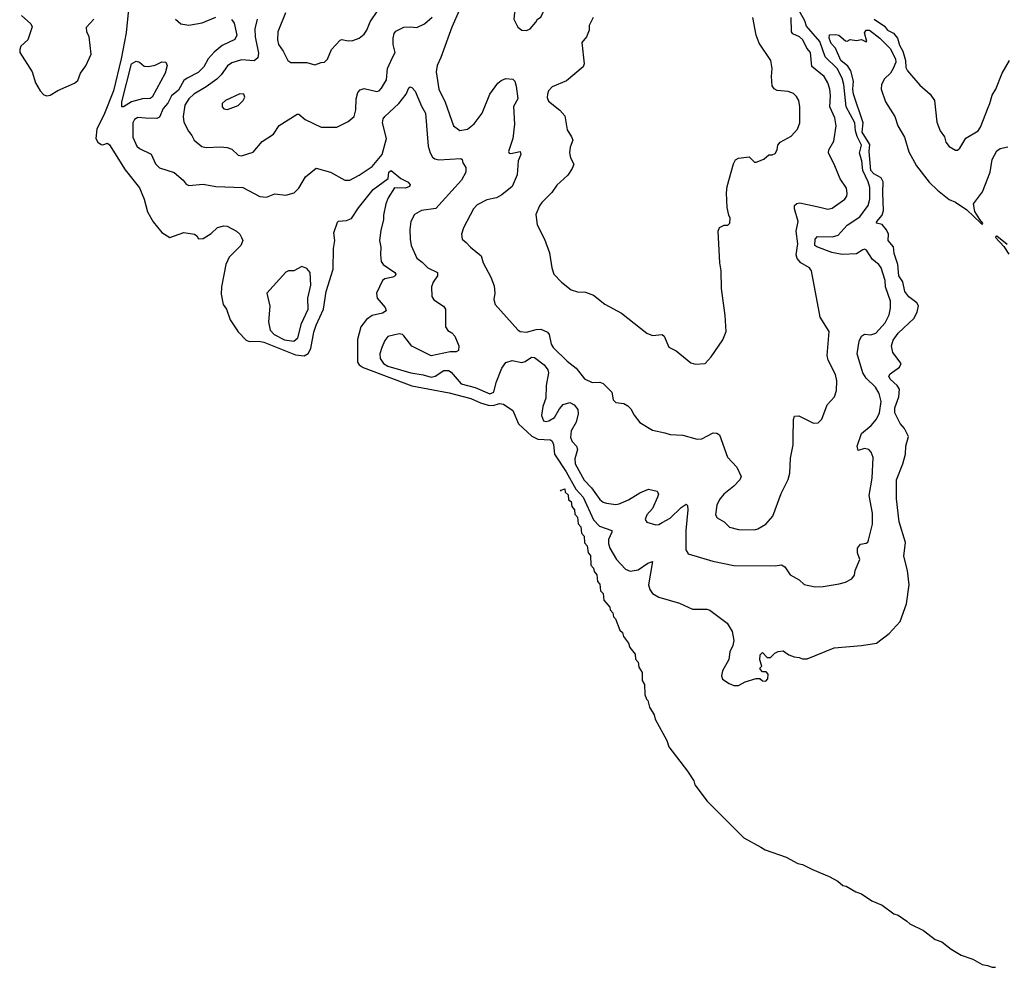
# Model space of a CAD drawing. Extents: x 1493970 to 1595317, y 729910 to 844791.
# Tile 24 of 256: x 1537974 to 1544152, y 746035 to 751982. Entities that reach past the tile are written whole.
import ezdxf

# ---------------------------------------------------------------- set-up
doc = ezdxf.new("R2010")
doc.units = 0

msp = doc.modelspace()

# ---------------------------------------------------------------- linework, layer by layer
at = {"layer": '0CON10XD'}
for points in [[(1540780.8, 752155), (1540685, 751934), (1540617.3, 751745), (1540593.6, 751695), (1540586.9, 751655), (1540604.4, 751545), (1540644.5, 751465), (1540695.6, 751315.6), (1540735, 751285.7), (1540784.5, 751295.5), (1540825, 751327.8), (1540875.4, 751395), (1540923.6, 751515), (1540975, 751582.9), (1540995, 751600.6), (1541025, 751612.9), (1541067.7, 751607.7), (1541080, 751595), (1541088.8, 751565), (1541100, 751485), (1541072.5, 751437.5), (1541079.1, 751325), (1541068.5, 751235), (1541040.8, 751155), (1541044.5, 751144.5), (1541055, 751141.4), (1541114.2, 751154.2), (1541118.8, 751135), (1541102.7, 751095), (1541095, 751007.5), (1541064.2, 750935), (1540998.3, 750881.7), (1540965, 750864.5), (1540905, 750850.5), (1540845, 750818.9), (1540821.5, 750795), (1540759.2, 750675), (1540745.8, 750635), (1540751.2, 750605), (1540775, 750584.2), (1540802, 750555), (1540870.3, 750500.3), (1540881.2, 750455), (1540930, 750365), (1540950.6, 750310.6), (1540955.6, 750265), (1540950, 750225), (1540958, 750195), (1541100, 750035), (1541115, 750024.2), (1541155, 750020), (1541215, 750037.3), (1541245, 750038.9), (1541285, 750020.8), (1541296.2, 750006.2), (1541309.6, 749945), (1541321.5, 749925), (1541408.5, 749838.5), (1541465.5, 749795.5), (1541518.8, 749728.8), (1541565, 749704), (1541615, 749706.7), (1541635, 749697.5), (1541690, 749645), (1541697.5, 749595), (1541715, 749580), (1541765, 749573.3), (1541788.8, 749558.8), (1541808.8, 749538.8), (1541829.5, 749499.5), (1541865, 749453.3), (1541945, 749406.2), (1542021.2, 749388.8), (1542055, 749378.8), (1542135, 749374), (1542225, 749348.8), (1542255, 749352), (1542325, 749388), (1542347.3, 749387.3), (1542365.6, 749375.6), (1542415, 749236.7), (1542474.4, 749174.4), (1542500, 749115), (1542492, 749095), (1542454, 749055), (1542392, 749005), (1542365, 748971.2), (1542348.1, 748935), (1542340.8, 748875), (1542350, 748855), (1542395, 748830), (1542426.8, 748796.8), (1542485, 748783.3), (1542585, 748780.8), (1542605, 748785.7), (1542655, 748815.6), (1542700, 748865), (1542751.3, 749008.7), (1542795, 749096.7), (1542807.1, 749135), (1542810.3, 749229.7), (1542827.3, 749312.7), (1542827.5, 749357.5), (1542828.3, 749471.7), (1542835, 749492.5), (1542863.6, 749496.4), (1542955, 749448.8), (1542985, 749451.2), (1543008, 749475), (1543041.2, 749565), (1543086.7, 749615), (1543098.8, 749655), (1543101.2, 749715), (1543092, 749755), (1543047.5, 749845), (1543040.8, 749875), (1543053.8, 750025), (1542996.2, 750115), (1542942.5, 750405), (1542930, 750425), (1542875.4, 750455.4), (1542853, 750483), (1542846.7, 750505), (1542857.3, 750575), (1542846.2, 750655), (1542859.5, 750715), (1542834.5, 750795), (1542835.8, 750815), (1542850.9, 750829.1), (1542868.3, 750831.7), (1542995, 750804.5), (1543045, 750792.9), (1543071.3, 750798.7), (1543151.2, 750855), (1543164.2, 750875), (1543166.8, 750893.2), (1543161.9, 750925), (1543121.9, 750981.9), (1543089.6, 751065), (1543048.5, 751145), (1543050.6, 751165), (1543081.3, 751218.7), (1543097.8, 751315), (1543088.2, 751365), (1543057.3, 751435), (1543061.5, 751505), (1543057.5, 751545), (1543045.4, 751585), (1543022.1, 751625), (1542945, 751688.6), (1542936.6, 751775), (1542913.4, 751803.4), (1542887.5, 751855), (1542866.7, 751875), (1542825, 751893.8), (1542816.4, 751905), (1542814.2, 751995)], [(1541155, 751914), (1541176.7, 751925), (1541212.5, 751965), (1541222.5, 751985), (1541245, 751997.5), (1541276.2, 752065), (1541276.2, 752085), (1541255, 752150), (1541235, 752162.5), (1541215, 752167.5), (1541187, 752153), (1541175, 752132.5), (1541146.2, 752105), (1541132, 752078), (1541090, 752045), (1541078.8, 752025), (1541073.9, 751983.9), (1541098.8, 751935), (1541125, 751915.8), (1541155, 751914)], [(1542004.3, 748825.7), (1542055, 748854.4), (1542125, 748920.8), (1542155, 748941.2), (1542163.9, 748933.9), (1542166.9, 748905), (1542154.7, 748775.3), (1542154.5, 748655), (1542168.9, 748628.9), (1542323.3, 748583.3), (1542455, 748557.3), (1542715, 748553.8), (1542755, 748560), (1542775, 748547.5), (1542808.3, 748498.3), (1542865, 748466.7), (1542896.4, 748436.4), (1542965, 748422), (1543015, 748423.8), (1543115, 748441.2), (1543155, 748451.2), (1543195, 748473.3), (1543211.2, 748495), (1543216.2, 748525), (1543246.1, 748593.9), (1543231.2, 748635), (1543230, 748665), (1543249.3, 748690.7), (1543285, 748697.5), (1543295, 748702.5), (1543298.8, 748715), (1543324.4, 748815), (1543324.5, 748885), (1543304.6, 748995), (1543323.5, 749105), (1543328.9, 749235), (1543317.1, 749267.1), (1543302, 749285), (1543275, 749290.9), (1543235, 749278), (1543229.1, 749305), (1543255.6, 749385), (1543315.8, 749435), (1543350.8, 749475), (1543368.9, 749515), (1543378.6, 749585), (1543366.4, 749635), (1543343.9, 749675), (1543285, 749732.7), (1543265.2, 749765), (1543227.7, 749885), (1543240.7, 749965), (1543255, 749995.7), (1543275, 750009.1), (1543315.5, 750004.5), (1543345, 750014.3), (1543405, 750080), (1543429.5, 750129.5), (1543438.3, 750171.7), (1543437.1, 750215), (1543405.9, 750305.9), (1543404.2, 750345), (1543380, 750425), (1543365, 750446), (1543325, 750476.2), (1543288, 750535), (1543275, 750541.1), (1543265, 750538.2), (1543225, 750511.2), (1543135, 750507.6), (1543070.8, 750520.8), (1542975, 750555.2), (1542962.4, 750565), (1542966, 750604), (1542979.9, 750620.1), (1543075, 750619.3), (1543110.1, 750629.9), (1543165, 750691.1), (1543245, 750744.6), (1543296.9, 750815), (1543308.9, 750855), (1543308.5, 750928.5), (1543298.4, 750965), (1543263.5, 751035), (1543258.4, 751095), (1543244, 751144), (1543256, 751195), (1543229.4, 751249.4), (1543217.3, 751285), (1543213.8, 751335), (1543160, 751435), (1543145.8, 751575), (1543134.5, 751615), (1543103.9, 751675), (1543028.1, 751748.1), (1542993.8, 751845), (1542911.4, 751941.4), (1542900, 751975), (1542823.5, 752113.5)], [(1538657.1, 752047.1), (1538641.5, 751898.5), (1538611.2, 751735), (1538561.8, 751535), (1538507, 751393), (1538458.3, 751295), (1538451.6, 751235), (1538464, 751214), (1538485, 751197.3), (1538495, 751195.5), (1538525, 751206.9), (1538537.2, 751197.2), (1538635, 751039.2), (1538725.5, 750925.5), (1538755.5, 750855), (1538775.4, 750775), (1538812.4, 750712.4), (1538865, 750645.5), (1538915.7, 750614.3), (1539005, 750647.1), (1539070, 750635), (1539085.7, 750625.7), (1539096.4, 750606.4), (1539125, 750608.8), (1539175, 750640.8), (1539215, 750677.5), (1539255, 750688.8), (1539275, 750686.2), (1539334.4, 750654.4), (1539355.8, 750635.8), (1539366.7, 750615), (1539373.3, 750595), (1539361.2, 750565), (1539289.4, 750490.6), (1539267.1, 750445), (1539239.4, 750305), (1539238.7, 750258.7), (1539251.5, 750195), (1539270.8, 750165), (1539295, 750098), (1539345, 750022.5), (1539395, 749969.5), (1539415, 749962.7), (1539475, 749964.2), (1539505, 749957.5), (1539705, 749877.8), (1539758.1, 749871.9), (1539783.8, 749886.2), (1539801.3, 749918.7), (1539818.7, 750021.3), (1539833.6, 750063.6), (1539880, 750165), (1539897.1, 750275), (1539940.5, 750415), (1539943.4, 750546.6), (1539950.8, 750595), (1539944.5, 750645), (1539969.1, 750710.9), (1539975, 750717.5), (1540025, 750722.3), (1540055, 750734.6), (1540099.4, 750800.6), (1540192.9, 750915), (1540285.9, 750984.1), (1540290.6, 751025), (1540305, 751035.8), (1540365, 750984.4), (1540411.4, 750961.4), (1540424.5, 750945), (1540420.9, 750935), (1540395, 750925.3), (1540325, 750926.7), (1540286.7, 750863.3), (1540271.1, 750825), (1540256.7, 750755), (1540256.7, 750725), (1540240.6, 750660.6), (1540232.5, 750595), (1540240, 750555), (1540237.1, 750505), (1540243.1, 750465), (1540254.5, 750445), (1540327.5, 750395), (1540334, 750385), (1540330, 750375), (1540314.5, 750365.5), (1540266.2, 750355), (1540250, 750345), (1540213.5, 750265), (1540217.9, 750235), (1540267.1, 750175), (1540273.8, 750155), (1540249.6, 750140.4), (1540185, 750125.4), (1540149.1, 750100.9), (1540114.6, 750055), (1540093.8, 749975), (1540092.9, 749832.9), (1540104.8, 749814.8), (1540129.3, 749799.3), (1540435, 749683), (1540669.5, 749640.5), (1540805, 749604.8), (1540865, 749576.8), (1540913.1, 749563.1), (1540945, 749560.2), (1540985, 749572.1), (1541009.4, 749569.4), (1541068.8, 749528.8), (1541104.7, 749445), (1541187.3, 749367.3), (1541225, 749349.2), (1541304.1, 749344.1), (1541315, 749336.7), (1541323.3, 749315), (1541329.1, 749255), (1541403.3, 749143.3), (1541464.4, 749035), (1541509.4, 748985), (1541575, 748843.6), (1541612.2, 748802.2), (1541689.4, 748775), (1541690, 748765), (1541669.5, 748720.5), (1541668.2, 748695), (1541677.3, 748665), (1541718.5, 748595), (1541775, 748532.5), (1541805, 748520.8), (1541855, 748528.8), (1541915, 748571.9), (1541945, 748582.5), (1541919.5, 748435), (1541927.1, 748405), (1541945, 748380.8), (1541985, 748358.1), (1542115, 748320), (1542195, 748282.5), (1542285, 748282.5), (1542305, 748276.7), (1542413.8, 748195), (1542445, 748142.5), (1542453.9, 748086.1), (1542448, 748055), (1542430, 748015), (1542424.1, 747965.9), (1542384.1, 747895.9), (1542376.7, 747865), (1542384.1, 747844.1), (1542426.4, 747816.4), (1542455, 747802.5), (1542485, 747803.3), (1542525, 747826.7), (1542595, 747847.5), (1542617, 747847), (1542635, 747832.5), (1542655, 747830), (1542667.5, 747845), (1542670, 747875), (1542658.3, 747888.3), (1542635, 747890), (1542620, 747905), (1542620, 747915), (1542630, 747925), (1542617.5, 747965), (1542620, 747995), (1542635, 748010), (1542665, 747980), (1542685, 747980), (1542713, 748007), (1542733, 748017), (1542765, 748020), (1542800, 747995), (1542833.6, 747983.6), (1542865, 747980), (1542885, 747970), (1542915, 747970), (1543085, 748040), (1543255, 748054.3), (1543350.3, 748069.7), (1543430.2, 748129.8), (1543499.2, 748205), (1543537.5, 748315), (1543555.8, 748435), (1543544.6, 748525), (1543520.9, 748615), (1543531.1, 748701.1), (1543491.4, 748831.4), (1543474.5, 748975.5), (1543475.6, 749095), (1543514.3, 749195), (1543532.9, 749255), (1543534.2, 749305.8), (1543551.1, 749365), (1543525, 749415.3), (1543497.9, 749447.9), (1543465.6, 749515), (1543465.4, 749545), (1543489.3, 749615), (1543493.4, 749663.4), (1543480.4, 749685), (1543435.6, 749725), (1543426.9, 749745), (1543435, 749760), (1543495, 749800.6), (1543504.4, 749825), (1543452, 749892), (1543443.6, 749935), (1543455, 749970), (1543485, 750015.4), (1543585, 750105.4), (1543605, 750146.7), (1543613.3, 750185), (1543602.7, 750205), (1543552.1, 750242.1), (1543527, 750275), (1543515.8, 750335.8), (1543489.5, 750375), (1543483.8, 750445), (1543461.2, 750515), (1543455.8, 750555.8), (1543422.6, 750595), (1543424.3, 750635), (1543412.9, 750662.9)], [(1539641.1, 752025), (1539593.1, 751905), (1539592.7, 751855), (1539598.9, 751825), (1539627.5, 751785), (1539656.7, 751725), (1539675, 751713.3), (1539775, 751713.8), (1539825, 751698.6), (1539865, 751713.8), (1539887.5, 751715), (1539905, 751733.3), (1539930, 751795), (1539985, 751852.5), (1539995, 751857.5), (1540035, 751848.6), (1540065, 751850.8), (1540105, 751866), (1540135, 751890), (1540153.1, 751915), (1540172.3, 751967.7), (1540221.2, 752038.8)], [(1537985, 752007.4), (1538044.7, 751955), (1538053.2, 751936.8), (1538025.2, 751854.8), (1537981.2, 751815), (1537974.2, 751795), (1537975.8, 751775), (1538051.7, 751655), (1538073.9, 751585), (1538102.2, 751535), (1538125, 751509.7), (1538145, 751503.3), (1538165, 751508), (1538213.1, 751536.9), (1538317.6, 751582.4), (1538339.9, 751600.1), (1538356.4, 751645), (1538389, 751691), (1538422.9, 751765), (1538409.2, 751875), (1538394.4, 751905), (1538393.8, 751935), (1538440, 751985)], [(1539302.8, 751982.8), (1539320.4, 751960.4), (1539336.5, 751883.5), (1539325, 751858.1), (1539245, 751820), (1539195, 751776.9), (1539156.2, 751735), (1539129.3, 751685), (1539095, 751650.4), (1539025, 751615.3), (1539005, 751599.2), (1538970.7, 751539.3), (1538927.2, 751502.8), (1538903.1, 751456.9), (1538875, 751424.3), (1538851.1, 751368.9), (1538835, 751361.9), (1538762.9, 751362.9), (1538715, 751367.1), (1538694.6, 751355), (1538684.8, 751335.2), (1538684.1, 751245), (1538708.5, 751188.5), (1538725, 751173.2), (1538798.7, 751138.7), (1538827.3, 751077.3), (1538850.9, 751050.9), (1538943.2, 751023.2), (1538999.2, 750975), (1539018.6, 750948.6), (1539035, 750940.8), (1539125, 750949.4), (1539205, 750935.7), (1539375, 750927.5), (1539481.4, 750871.4), (1539523, 750867), (1539575, 750888.9), (1539645, 750880), (1539695.7, 750894.3), (1539725.7, 750924.3), (1539768, 750995), (1539835, 751049.2), (1539925, 751025.7), (1540015, 750973.8), (1540045, 750974), (1540105, 751005.6), (1540185, 751060), (1540247.5, 751135), (1540274.6, 751235), (1540250.4, 751335), (1540255, 751358.8), (1540265.8, 751375), (1540353.6, 751455), (1540398.1, 751515), (1540415, 751554), (1540425, 751559.4), (1540435, 751556.7), (1540455, 751532.5), (1540495, 751438.9), (1540520.4, 751395), (1540537.3, 751187.3), (1540550, 751145), (1540565, 751119.2), (1540578.3, 751108.3), (1540605, 751102.1), (1540741.4, 751111.4), (1540751.2, 751105), (1540754.1, 751084.1), (1540773.8, 751055), (1540774, 751025), (1540747.1, 750975), (1540625, 750841.2), (1540585, 750797.1), (1540495, 750784.2), (1540451.8, 750758.2), (1540428.6, 750715), (1540421.9, 750665), (1540424.4, 750605), (1540430.6, 750565), (1540465.8, 750485), (1540500.2, 750460.3), (1540534.5, 750425), (1540595.5, 750395), (1540596.4, 750375), (1540567.8, 750335), (1540557.5, 750305), (1540560, 750245), (1540573, 750223), (1540633, 750183), (1540646, 750165), (1540646.7, 750055), (1540660.5, 750030.5), (1540685.8, 750015.8), (1540703.8, 749995), (1540728.8, 749935), (1540726.7, 749905), (1540713, 749897), (1540675, 749898), (1540555, 749871.4), (1540435, 749931.8), (1540385, 749998.6), (1540375, 750006.7), (1540355, 750010), (1540285, 749992.9), (1540265, 749969.2), (1540246.4, 749925), (1540234.6, 749885), (1540235.5, 749855), (1540256.8, 749825), (1540285, 749807), (1540427.5, 749765), (1540505, 749752.8), (1540555, 749737.6), (1540581.9, 749745), (1540635, 749779.4), (1540665, 749780.6), (1540680.6, 749770.6), (1540745, 749695.4), (1540832.6, 749672.6), (1540925, 749633.2), (1540949.5, 749645), (1540962.9, 749705), (1540998.5, 749795), (1541025, 749830.6), (1541065, 749843.5), (1541125, 749829.6), (1541145, 749836.2), (1541185, 749863.6), (1541205, 749862.5), (1541265.4, 749815), (1541287.1, 749785), (1541292.5, 749765), (1541276.4, 749685), (1541274.4, 749605.6), (1541255.7, 749555), (1541248.3, 749498.3), (1541260, 749465), (1541275, 749460), (1541295, 749464.4), (1541329.5, 749485), (1541360.3, 749539.7), (1541383.3, 749566.7), (1541425, 749578.4), (1541453.5, 749565), (1541476.5, 749535), (1541478, 749508), (1541465.9, 749455), (1541435, 749402.5), (1541430, 749360), (1541441.2, 749335), (1541467.8, 749305), (1541474.5, 749285), (1541457.3, 749225), (1541460, 749195), (1541515, 749092.1), (1541562.8, 749042.8), (1541615, 748971.1), (1541635, 748953.3), (1541655, 748946.9), (1541715, 748940), (1541735, 748943.5), (1541795, 748968.5), (1541865, 749013.3), (1541920, 749035), (1541973.8, 749023.8), (1541981.2, 749005), (1541976, 748985), (1541944.4, 748915), (1541910, 748875), (1541898, 748845), (1541908.8, 748828.8), (1541965, 748812), (1541985, 748813.8), (1542004.3, 748825.7)], [(1538951.2, 751985), (1538985.5, 751955.5), (1539036.2, 751946.2), (1539119.1, 751960.8), (1539205, 751996.4)], [(1539464.7, 751985), (1539450.3, 751925), (1539450.9, 751875), (1539472, 751772), (1539468.8, 751741.2), (1539446, 751724), (1539365, 751728.7), (1539305, 751711.5), (1539278.8, 751691.2), (1539237.9, 751635), (1539210.9, 751609.2), (1539145, 751559.7), (1539067.3, 751515), (1539035.4, 751485), (1539010, 751445), (1538999.6, 751375), (1539005, 751338.8), (1539032.4, 751282.4), (1539054.4, 751255), (1539068, 751225), (1539116.6, 751186.6), (1539145, 751180), (1539235, 751184.3), (1539275, 751179.4), (1539305, 751168.6), (1539345, 751131.4), (1539365, 751127.8), (1539439, 751151), (1539495, 751218), (1539566.6, 751263.4), (1539603.1, 751316.9), (1539715, 751388), (1539725, 751388), (1539765, 751354.2), (1539865, 751308.1), (1539965, 751307.5), (1540035, 751342), (1540072, 751375), (1540082.5, 751415), (1540085.4, 751484.6), (1540096.3, 751523.7), (1540109.5, 751540.5), (1540135, 751550.6), (1540215, 751530.8), (1540228.8, 751535), (1540245, 751550.8), (1540275.4, 751604.6), (1540281.8, 751675), (1540313.6, 751745), (1540330.8, 751775), (1540317.1, 751825), (1540317.1, 751865), (1540324.7, 751895), (1540335, 751910), (1540383.6, 751933.6), (1540425, 751937.5), (1540465, 751932.9), (1540515, 751955.4), (1540561.8, 751998.2)], [(1541572.5, 751995), (1541547.5, 751945), (1541546.7, 751915), (1541530, 751875), (1541502, 751838), (1541516, 751705), (1541510, 751685), (1541405, 751598.8), (1541315, 751560.8), (1541292.9, 751535), (1541285.7, 751515), (1541284.1, 751494.1), (1541291.2, 751471.2), (1541363.9, 751413.9), (1541395, 751377.5), (1541409.5, 751289.5), (1541437, 751247), (1541444, 751225), (1541427.7, 751182.3), (1541424, 751145), (1541430.8, 751115), (1541450, 751075), (1541441.3, 751048.7), (1541412.5, 751005), (1541345, 750944), (1541313, 750897), (1541251.2, 750835), (1541235.8, 750814.2), (1541211.7, 750758.3), (1541221.2, 750695), (1541266, 750605), (1541298.3, 750518.3), (1541312, 750425), (1541326.2, 750385), (1541374.4, 750334.4), (1541435, 750286.2), (1541475, 750274), (1541525, 750271.2), (1541575, 750253.3), (1541646.4, 750196.4), (1541750.7, 750140.7), (1541910, 750015), (1541945, 750000), (1542006.1, 750006.1), (1542017.5, 749995), (1542047, 749927), (1542093.6, 749903.6), (1542185, 749828.8), (1542215, 749820)], [(1542215, 749820), (1542275, 749823.3), (1542313.3, 749865), (1542385, 749972.5), (1542405.9, 750024.1), (1542401.2, 750125), (1542378, 750295), (1542376, 750405), (1542368, 750455), (1542356.7, 750655), (1542365, 750677.5), (1542395, 750692.5), (1542417, 750693), (1542430, 750705), (1542432.5, 750735), (1542422.5, 750755), (1542413.9, 750803.9), (1542408, 750895), (1542412.5, 750935), (1542452.7, 751077.3), (1542465, 751102.5), (1542485, 751112.5), (1542551.7, 751121.7), (1542585, 751087.5), (1542595, 751087.5), (1542643.6, 751106.4), (1542675, 751133.3), (1542696.4, 751133.6), (1542715, 751142.5), (1542726.7, 751165), (1542731.2, 751195), (1542745, 751213.3), (1542815, 751250), (1542855, 751293.8), (1542870, 751335), (1542869.5, 751435), (1542861.9, 751475), (1542848.9, 751498.9), (1542828.7, 751518.7), (1542795, 751531.1), (1542727.4, 751537.4), (1542707.5, 751547.5), (1542695.6, 751565.6), (1542690.6, 751625), (1542696.4, 751675), (1542687.5, 751725), (1542614.5, 751834.5), (1542594.2, 751885), (1542574.2, 751995)], [(1543334.5, 751985), (1543400.4, 751940.4), (1543419.2, 751915), (1543456.1, 751896.1), (1543481.3, 751865), (1543495, 751820.9), (1543515.2, 751785), (1543531.5, 751725), (1543535, 751682.5), (1543545, 751660), (1543621.3, 751571.3), (1543686, 751515), (1543713.1, 751475), (1543727.9, 751337.9), (1543749.2, 751285), (1543776.8, 751246.8), (1543785, 751212.5), (1543806.7, 751185), (1543845, 751163.3), (1543857.7, 751162.3), (1543873.3, 751175), (1543911.3, 751238.7), (1543988, 751285), (1544003, 751307), (1544049.7, 751430.3), (1544062, 751455), (1544075, 751507.5), (1544098, 751545), (1544137.5, 751645), (1544185.5, 751724.5)], [(1543412.9, 750662.9), (1543385, 750695.3), (1543350, 750705), (1543351.1, 750715), (1543384.8, 750755), (1543394.4, 750785), (1543389, 750895), (1543392.9, 750965), (1543378.5, 750988.5), (1543332.7, 751015), (1543315, 751035.8), (1543304.8, 751155), (1543307.7, 751197.7), (1543260.2, 751275), (1543266.8, 751335), (1543206.6, 751515), (1543202.2, 751545), (1543206, 751596), (1543189.9, 751659.9), (1543170.4, 751690.4), (1543126.2, 751725), (1543093.4, 751803.4), (1543065, 751832.5), (1543053.1, 751865), (1543055, 751886.7), (1543095, 751888.8), (1543113.6, 751883.6), (1543155, 751848.8), (1543165, 751846.7), (1543185, 751856.7), (1543225, 751850.8), (1543256.9, 751856.9), (1543285, 751842.5), (1543290, 751845), (1543275, 751900), (1543285, 751915.6), (1543306.7, 751915), (1543370, 751865), (1543435, 751800), (1543468.9, 751735), (1543470.8, 751715), (1543455, 751675.7), (1543437.4, 751645), (1543399.3, 751610.7), (1543382.2, 751575), (1543380, 751545), (1543407, 751467), (1543465, 751373.3), (1543482.9, 751315), (1543525, 751243.8), (1543553.1, 751153.1), (1543601.9, 751065), (1543681.4, 750961.4), (1543732.6, 750912.6), (1543805, 750853.8), (1543845, 750835.8), (1543917.3, 750787.3), (1544005, 750704.3), (1544015, 750697.5), (1544018, 750705), (1543998.7, 750728.7), (1543967.7, 750777.7), (1543959.2, 750825), (1544015, 750901.4), (1544063.3, 751025), (1544075.5, 751105), (1544105, 751159), (1544125, 751172.4), (1544175, 751184.1)], [(1538625, 751434.5), (1538614.6, 751434.6), (1538615.3, 751465.3), (1538676.1, 751705), (1538705, 751720.5), (1538725, 751714.3), (1538755, 751690.6), (1538783.2, 751686.8), (1538825, 751696.9), (1538865, 751717.7), (1538890.6, 751715), (1538898.7, 751695), (1538887.2, 751645), (1538805, 751494.6), (1538793.6, 751486.4), (1538745, 751484.7), (1538675, 751466.5), (1538625, 751434.5)], [(1539275, 751418.8), (1539295, 751423.8), (1539345, 751443.3), (1539376.7, 751475), (1539386.4, 751496.4), (1539380, 751515), (1539355, 751516.7), (1539265, 751473.8), (1539245, 751456.2), (1539244.2, 751435), (1539255, 751422), (1539275, 751418.8)], [(1544170.9, 750570.9), (1544105, 750623.3), (1544098.3, 750621.7), (1544096.7, 750615), (1544148.3, 750558.3), (1544181.1, 750511.1)], [(1539695, 749963.3), (1539719.6, 749985), (1539742.7, 750075), (1539783.9, 750165), (1539782.5, 750235), (1539800.4, 750315), (1539796.7, 750395), (1539775, 750420.8), (1539745, 750432.9), (1539695, 750406.2), (1539660, 750405), (1539645, 750396.2), (1539523.8, 750265), (1539544.1, 750184.1), (1539536.2, 750085), (1539545, 750032.2), (1539571.1, 750005), (1539635, 749971.6), (1539695, 749963.3)], [(1541367.8, 749023.5), (1541371.7, 749028.3), (1541395, 749036.7), (1541397.5, 749017.5), (1541415, 749000), (1541418.3, 748968.3), (1541435, 748957.5), (1541437.5, 748927.5), (1541456, 748905), (1541458.3, 748878.3), (1541475, 748860), (1541478.3, 748818.3), (1541495, 748800), (1541498.3, 748758.3), (1541515, 748740), (1541518.3, 748698.3), (1541535, 748680), (1541540, 748635), (1541555, 748620), (1541558.3, 748558.3), (1541575, 748540), (1541578.3, 748518.3), (1541595, 748497.5), (1541600, 748455), (1541615, 748440), (1541618.3, 748398.3), (1541635, 748380), (1541638.3, 748338.3), (1541676.7, 748295), (1541678.3, 748278.3), (1541695, 748260), (1541700, 748235), (1541711.7, 748221.7), (1541740, 748150), (1541756.7, 748135), (1541761.7, 748111.7), (1541795, 748070), (1541801.7, 748041.7), (1541835, 748000), (1541838.3, 747968.3), (1541855, 747950), (1541858.3, 747918.3), (1541880, 747885), (1541880, 747835), (1541895, 747810), (1541897, 747747), (1541907, 747717), (1541915, 747710), (1541926.7, 747666.7), (1541955, 747620), (1541961.2, 747591.2), (1542035, 747457.5), (1542048, 747418), (1542163.3, 747265), (1542203.8, 747205), (1542210.9, 747180.9), (1542288.3, 747078.3), (1542517.8, 746847.8), (1542625, 746788.6), (1542651.8, 746771.8), (1542783.3, 746725), (1542857, 746687), (1542885, 746680.5), (1542947.9, 746647.9), (1543053.8, 746605), (1543107.5, 746575), (1543138.6, 746548.6), (1543158.8, 746545), (1543219.4, 746509.4), (1543255, 746496.8), (1543321.3, 746451.3), (1543385, 746424.4), (1543459.8, 746369.8), (1543485, 746361.5), (1543541.4, 746325), (1543558.7, 746308.7), (1543645, 746265.3), (1543718.7, 746208.7), (1543760, 746195), (1543818.7, 746148.7), (1543880.4, 746110.4), (1543953.8, 746085), (1544012.6, 746052.6), (1544046.2, 746046.2), (1544076.6, 746036.6), (1544096.9, 746034.8)]]:
    msp.add_lwpolyline(points, dxfattribs=at)

doc.saveas('drawing.dxf')
